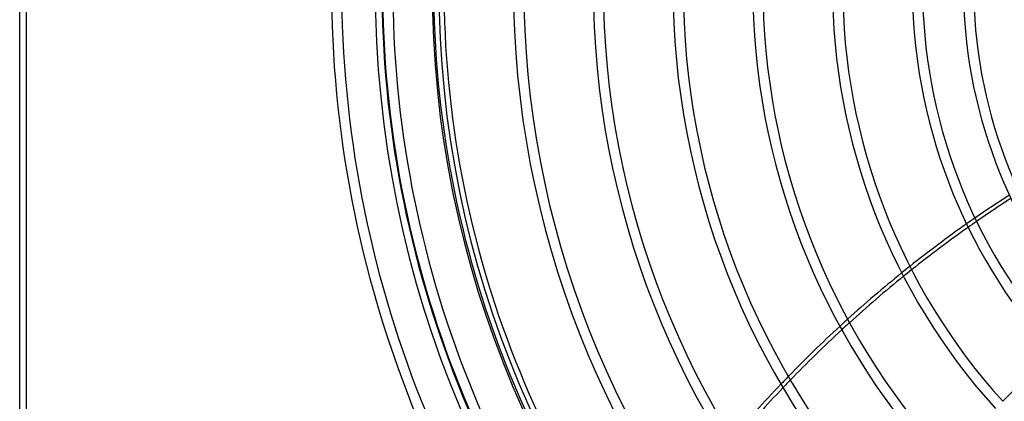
# Model space of a CAD drawing. Header units: millimetres. Extents: x -215 to 215, y -215 to 215.
# Tile 10 of 62: x -215 to -68, y -62 to -5. Entities that reach past the tile are written whole.
import ezdxf

# ---------------------------------------------------------------- set-up
doc = ezdxf.new("R2010")
doc.units = ezdxf.units.MM
doc.layers.add('MAIN-1', color=7, linetype='Continuous')
doc.layers.add('MAIN-2', color=7, linetype='Continuous')

msp = doc.modelspace()

# ---------------------------------------------------------------- linework, layer by layer
at = {"layer": 'MAIN-1'}
for p, q in [((-215, -195), (-215, 195)), ((-61.05, -54.58), (-68.39, -61.92))]:
    msp.add_line(p, q, dxfattribs=at)
for radius, end in [(168.51, 223.5275), (161, 223.3717), (160.89, 223.4169), (153.26, 223.3376), (141.37, 223.1454), (129.47, 222.975), (117.58, 222.77), (105.68, 222.5189), (93.79, 222.204), (81.89, 221.7974), (74.27, 221.4683), (166.99, 223.4301), (159.36, 223.3549), (151.74, 223.2722), (139.84, 223.1252), (127.95, 222.9508), (116.05, 222.7407), (104.16, 222.4826), (92.26, 222.1577), (80.37, 221.8892), (72.74, 221.568)]:
    msp.add_arc((0, 0), radius, 180, end, dxfattribs=at)
for centre, major_axis, start_param, end_param in [((-14.41, -154.87), (-93.22, -128.31), -2.020247, -1.980137), ((-13.93, -155.21), (93.22, 128.31), 1.123218, 1.163285), ((-14.41, -154.87), (-93.22, -128.31), -1.970122, -1.902101), ((-13.93, -155.21), (93.22, 128.31), 1.173289, 1.241232), ((-14.41, -154.87), (-93.22, -128.31), -1.892104, -1.824113), ((-13.93, -155.21), (93.22, 128.31), 1.251217, 1.319129), ((-14.41, -154.87), (-93.22, -128.31), -1.814107, -1.745949), ((-13.93, -155.21), (93.22, 128.31), 1.329123, 1.3972), ((-14.41, -154.87), (-93.22, -128.31), -1.735903, -1.667375), ((-13.93, -155.21), (93.22, 128.31), 1.407234, 1.475681)]:
    msp.add_ellipse(centre, major_axis=major_axis, ratio=0.809017, start_param=start_param, end_param=end_param, dxfattribs=at)
at = {"layer": 'MAIN-2'}
msp.add_line((-214, -194), (-214, 194), dxfattribs=at)
for radius, end in [(162, 0), (153.5, 270), (152.5, 270)]:
    msp.add_arc((0, 0), radius, 180, end, dxfattribs=at)
for centre, major_axis, start_param, end_param in [((-14.41, -154.87), (-93.22, -128.31), -1.980137, -1.970122), ((-13.93, -155.21), (93.22, 128.31), 1.163285, 1.173289), ((-14.41, -154.87), (-93.22, -128.31), -1.902101, -1.892104), ((-13.93, -155.21), (93.22, 128.31), 1.241232, 1.251217), ((-14.41, -154.87), (-93.22, -128.31), -1.824113, -1.814107), ((-13.93, -155.21), (93.22, 128.31), 1.319129, 1.329123), ((-14.41, -154.87), (-93.22, -128.31), -1.745949, -1.735903), ((-13.93, -155.21), (93.22, 128.31), 1.3972, 1.407234)]:
    msp.add_ellipse(centre, major_axis=major_axis, ratio=0.809017, start_param=start_param, end_param=end_param, dxfattribs=at)

doc.saveas('drawing.dxf')
